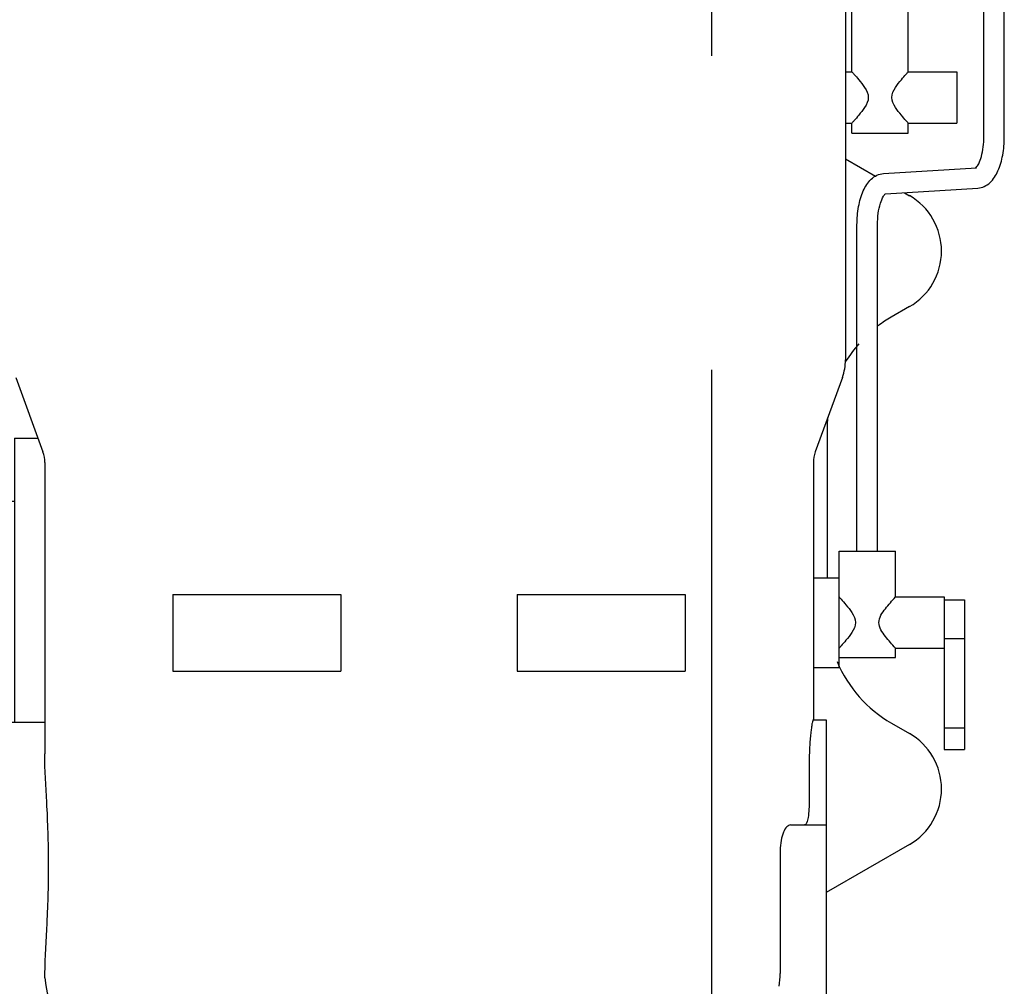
# Model space of a CAD drawing. Header units: millimetres. Extents: x 0 to 1189, y 0 to 841.
# Tile 104 of 147: x 412 to 427, y 692 to 707. Entities that reach past the tile are written whole.
import ezdxf

# ---------------------------------------------------------------- set-up
doc = ezdxf.new("R2010")
doc.units = ezdxf.units.MM
doc.header["$LTSCALE"] = 65.395
doc.linetypes.add('CENTER', pattern=[0.6, 0.375, -0.075, 0.075, -0.075])
doc.layers.add('new_view_8_VBL1588', color=7, linetype='CONTINUOUS')

# ---------------------------------------------------------------- blocks, each defined once
blk = doc.blocks.new('25007_644000_01_SIMPLE1_T1_C_PBL1697', base_point=(407.782, 696.811))
at = {"layer": '25007_644000_01_SIMPLE1_T1_C_PBL1697', "color": 7, "linetype": 'CONTINUOUS'}
for p, q in [((407.94, 702.744), (407.935, 702.747)), ((411.52, 700.296), (411.52, 695.856)), ((411.52, 700.296), (411.885, 700.296)), ((409.9, 699.447), (409.9, 699.785)), ((411.4, 695.856), (411.4, 699.312)), ((411.4, 699.312), (411.52, 699.312)), ((410.12, 698.81), (411.4, 698.81)), ((409.573, 698.072), (411.4, 698.072)), ((409.575, 697.616), (409.369, 697.727)), ((409.312, 697.505), (409.239, 697.544)), ((410.312, 697.427), (411.4, 697.427)), ((410.312, 697.173), (411.4, 697.173)), ((409.232, 696.765), (409.312, 696.765)), ((410.312, 696.765), (411.4, 696.765)), ((404.22, 694.242), (404.22, 696.616)), ((404.78, 694.362), (404.78, 696.357)), ((407.88, 690.952), (407.88, 696.467)), ((404.22, 693.272), (404.22, 693.842)), ((403.685, 693.704), (404.22, 693.519)), ((404.78, 693.447), (404.78, 693.722)), ((404.86, 693.482), (404.86, 693.62)), ((404.22, 693.272), (404.741, 693.272)), ((404.78, 693.002), (404.78, 693.239)), ((404.86, 693.082), (404.86, 693.193)), ((407.745, 691.125), (407.745, 692.781)), ((407.745, 691.392), (407.88, 691.392)), ((407.88, 690.952), (408.432, 690.952))]:
    blk.add_line(p, q, dxfattribs=at)
for centre, radius, start, end in [((406.291, 699.328), 3.794, 58.1663, 64.2327), ((406.848, 699.784), 3.052, 0.0145, 9.6361), ((452.051, 693.49), 47.192, 176.5834, 178.9434), ((448.127, 693.579), 43.268, 178.9654, 179.1267), ((441.02, 693.619), 36.16, 179.8398, 179.9989), ((406.865, 691.122), 0.88, 343.7326, 360)]:
    blk.add_arc(centre, radius, start, end, dxfattribs=at)
for points, knots in [([(409.021, 697.615), (409.295, 697.908), (409.742, 698.59), (409.9, 699.392), (409.9, 699.785)], [0, 0, 0, 0, 0.505883, 1, 1, 1, 1]), ([(409.238, 697.532), (409.448, 697.806), (409.783, 698.419), (409.9, 699.108), (409.9, 699.447)], [0, 0, 0, 0, 0.504535, 1, 1, 1, 1]), ([(409.847, 698.908), (409.902, 698.861), (409.997, 698.818), (410.095, 698.81), (410.12, 698.81)], [0, 0, 0, 0, 0.744391, 1, 1, 1, 1]), ([(403.68, 696.991), (404.022, 696.703), (404.83, 696.247), (405.742, 696.093), (406.2, 696.093)], [0, 0, 0, 0, 0.494272, 1, 1, 1, 1]), ([(404.041, 697.062), (404.356, 696.857), (405.057, 696.538), (405.818, 696.432), (406.2, 696.432)], [0, 0, 0, 0, 0.495924, 1, 1, 1, 1]), ([(406.2, 696.432), (406.598, 696.432), (407.391, 696.547), (408.116, 696.893), (408.438, 697.114)], [0, 0, 0, 0, 0.504405, 1, 1, 1, 1]), ([(406.2, 696.093), (406.598, 696.093), (407.391, 696.209), (408.116, 696.555), (408.438, 696.776)], [0, 0, 0, 0, 0.504405, 1, 1, 1, 1]), ([(407.745, 692.781), (407.745, 693.036), (407.733, 694.228), (407.676, 695.419), (407.606, 696.353)], [0, 0, 0, 0, 0.214725, 1, 1, 1, 1])]:
    blk.add_open_spline(points, degree=3, knots=knots, dxfattribs=at)
blk = doc.blocks.new('25007_644000_01_SIMPLE1_C_ABL1696', base_point=(425.94, 701.1))
at = {"layer": '25007_644000_01_SIMPLE1_T1_C_PBL1697'}
blk.add_blockref('25007_644000_01_SIMPLE1_T1_C_PBL1697', (407.782, 696.811), dxfattribs=at)
blk = doc.blocks.new('25007_765000_05_SIMPLE1_T1_X_PBL1717', base_point=(418.702, 699.956))
at = {"layer": '25007_765000_05_SIMPLE1_T1_X_PBL1717', "color": 7, "linetype": 'CONTINUOUS'}
for p, q in [((424.492, 708.846), (424.492, 701.518)), ((426.652, 704.999), (426.652, 707.287)), ((426.972, 704.999), (426.972, 707.287)), ((424.592, 706.016), (424.592, 707.216)), ((425.472, 706.016), (425.472, 707.216)), ((424.492, 706.016), (424.592, 706.016)), ((425.472, 706.016), (426.232, 706.016)), ((426.232, 706.016), (426.232, 705.216)), ((424.492, 705.216), (424.592, 705.216)), ((424.592, 705.056), (424.592, 705.216)), ((425.472, 705.056), (425.472, 705.216)), ((425.472, 705.216), (426.232, 705.216)), ((424.592, 705.056), (425.472, 705.056)), ((424.492, 704.658), (424.961, 704.388)), ((425.086, 704.428), (426.538, 704.519)), ((425.116, 704.109), (426.558, 704.2)), ((425.413, 704.128), (425.491, 704.082)), ((424.672, 698.532), (424.672, 703.628)), ((424.992, 698.532), (424.992, 703.628)), ((425.492, 702.35), (425.207, 702.185)), ((411.54, 701.245), (411.963, 700.08)), ((424.444, 701.245), (424.021, 700.08)), ((424.207, 700.453), (424.207, 698.116)), ((411.992, 699.916), (411.992, 695.365)), ((423.992, 699.916), (423.992, 695.896)), ((424.392, 696.716), (424.392, 698.532)), ((424.392, 698.532), (425.272, 698.532)), ((425.272, 697.816), (425.272, 698.532)), ((423.992, 698.116), (424.392, 698.116)), ((413.992, 697.856), (413.992, 696.656)), ((413.992, 697.856), (416.616, 697.856)), ((416.616, 697.856), (416.616, 696.656)), ((419.368, 697.856), (419.368, 696.656)), ((419.368, 697.856), (421.992, 697.856)), ((421.992, 697.856), (421.992, 696.656)), ((425.272, 697.816), (426.032, 697.816)), ((426.032, 697.816), (426.032, 695.432)), ((426.032, 697.769), (426.352, 697.769)), ((426.352, 697.769), (426.352, 695.432)), ((426.032, 697.165), (426.352, 697.165)), ((425.272, 696.872), (425.272, 697.016)), ((425.272, 697.016), (426.032, 697.016)), ((424.392, 696.872), (425.272, 696.872)), ((423.992, 696.716), (424.392, 696.716)), ((413.992, 696.656), (416.616, 696.656)), ((419.368, 696.656), (421.992, 696.656)), ((423.987, 695.896), (424.192, 695.896)), ((424.192, 695.896), (424.192, 691.336)), ((411.992, 695.856), (410.312, 695.856)), ((425.21, 695.845), (425.49, 695.684)), ((426.032, 695.774), (426.352, 695.774)), ((426.032, 695.432), (426.352, 695.432)), ((423.927, 695.256), (423.927, 694.656)), ((423.635, 694.256), (424.192, 694.256)), ((425.492, 693.951), (424.192, 693.2)), ((423.473, 693.856), (423.473, 691.936)), ((411.994, 691.867), (411.993, 691.936))]:
    blk.add_line(p, q, dxfattribs=at)
for centre, radius, start, end in [((424.992, 703.216), 1, 300, 60.0419), ((426.207, 700.453), 2, 120, 126.9449), ((426.207, 700.453), 2, 138.8095, 148.706), ((423.692, 701.518), 0.8, 340.0355, 360), ((426.207, 700.453), 2, 175.255, 180), ((411.512, 699.916), 0.48, 0, 19.9645), ((424.472, 699.916), 0.48, 160.0355, 180), ((426.207, 697.579), 2, 202.7407, 240.1208), ((424.992, 694.817), 1, 300, 60.1208), ((422.372, 691.936), 1.101, 349.5171, 359.9832), ((413.192, 691.936), 1.2, 183.2772, 270)]:
    blk.add_arc(centre, radius, start, end, dxfattribs=at)
for points, knots in [([(424.592, 706.016), (424.603, 706.004), (424.639, 705.964), (424.708, 705.884), (424.798, 705.773), (424.849, 705.671), (424.849, 705.616)], [0, 0, 0, 0, 0.097647, 0.339837, 0.655065, 1, 1, 1, 1]), ([(425.215, 705.616), (425.215, 705.671), (425.266, 705.773), (425.356, 705.884), (425.425, 705.964), (425.461, 706.004), (425.472, 706.016)], [0, 0, 0, 0, 0.344935, 0.660164, 0.902353, 1, 1, 1, 1]), ([(424.849, 705.616), (424.849, 705.561), (424.798, 705.459), (424.708, 705.348), (424.639, 705.268), (424.603, 705.228), (424.592, 705.216)], [0, 0, 0, 0, 0.344935, 0.660163, 0.902353, 1, 1, 1, 1]), ([(425.472, 705.216), (425.461, 705.228), (425.425, 705.268), (425.356, 705.348), (425.266, 705.459), (425.215, 705.561), (425.215, 705.616)], [0, 0, 0, 0, 0.097647, 0.339837, 0.655065, 1, 1, 1, 1]), ([(426.533, 704.523), (426.55, 704.539), (426.582, 704.595), (426.637, 704.751), (426.652, 704.896), (426.652, 704.999)], [0, 0, 0, 0, 0.140371, 0.378355, 1, 1, 1, 1]), ([(426.558, 704.2), (426.628, 704.204), (426.768, 704.275), (426.888, 704.477), (426.957, 704.723), (426.972, 704.904), (426.972, 704.999)], [0, 0, 0, 0, 0.215561, 0.442948, 0.706961, 1, 1, 1, 1]), ([(426.527, 704.517), (426.528, 704.518), (426.53, 704.52), (426.532, 704.522), (426.533, 704.523)], [0, 0, 0, 0, 0.411214, 1, 1, 1, 1]), ([(424.672, 703.628), (424.672, 703.723), (424.687, 703.904), (424.756, 704.151), (424.876, 704.352), (425.016, 704.423), (425.086, 704.428)], [0, 0, 0, 0, 0.293041, 0.557055, 0.784441, 1, 1, 1, 1]), ([(424.992, 703.628), (424.992, 703.688), (424.999, 703.801), (425.03, 703.952), (425.072, 704.053), (425.104, 704.102), (425.118, 704.111)], [0, 0, 0, 0, 0.352594, 0.666958, 0.900713, 1, 1, 1, 1]), ([(424.392, 697.816), (424.403, 697.804), (424.439, 697.764), (424.508, 697.684), (424.598, 697.573), (424.675, 697.416), (424.598, 697.259), (424.508, 697.148), (424.439, 697.068), (424.403, 697.028), (424.392, 697.016)], [0, 0, 0, 0, 0.048824, 0.16992, 0.327537, 0.5, 0.672463, 0.83008, 0.951176, 1, 1, 1, 1]), ([(425.015, 697.416), (425.015, 697.495), (425.116, 697.64), (425.218, 697.756), (425.272, 697.816)], [0, 0, 0, 0, 0.495813, 1, 1, 1, 1]), ([(425.272, 697.016), (425.218, 697.076), (425.116, 697.192), (425.015, 697.337), (425.015, 697.416)], [0, 0, 0, 0, 0.504187, 1, 1, 1, 1]), ([(423.987, 695.896), (423.983, 695.896), (423.98, 695.872), (423.97, 695.843), (423.961, 695.78), (423.951, 695.704), (423.941, 695.607), (423.93, 695.457), (423.927, 695.338), (423.927, 695.256)], [0, 0, 0, 0, 0.021457, 0.079464, 0.172368, 0.296633, 0.447569, 0.619529, 1, 1, 1, 1]), ([(411.993, 691.936), (411.997, 692.197), (412.036, 692.774), (412.061, 693.666), (412.031, 694.548), (411.992, 695.113), (411.992, 695.365)], [0, 0, 0, 0, 0.228344, 0.505544, 0.779848, 1, 1, 1, 1]), ([(423.927, 694.656), (423.927, 694.605), (423.925, 694.51), (423.911, 694.383), (423.898, 694.303), (423.868, 694.256), (423.854, 694.256)], [0, 0, 0, 0, 0.369969, 0.683428, 0.896842, 1, 1, 1, 1]), ([(423.635, 694.256), (423.613, 694.256), (423.564, 694.222), (423.518, 694.134), (423.482, 694.007), (423.473, 693.909), (423.473, 693.856)], [0, 0, 0, 0, 0.138912, 0.35532, 0.651981, 1, 1, 1, 1])]:
    blk.add_open_spline(points, degree=3, knots=knots, dxfattribs=at)
blk = doc.blocks.new('25007_765000_05_SIMPLE1_X_ABL1716', base_point=(428.316, 701.1))
at = {"layer": '25007_765000_05_SIMPLE1_T1_X_PBL1717'}
blk.add_blockref('25007_765000_05_SIMPLE1_T1_X_PBL1717', (418.702, 699.956), dxfattribs=at)
blk = doc.blocks.new('25007_061000_TLKGS_KGS_V_ABL1638', base_point=(431.215, 705.756))
at = {"layer": '25007_644000_01_SIMPLE1_C_ABL1696'}
blk.add_blockref('25007_644000_01_SIMPLE1_C_ABL1696', (425.94, 701.1), dxfattribs=at)
at = {"layer": '25007_765000_05_SIMPLE1_X_ABL1716'}
blk.add_blockref('25007_765000_05_SIMPLE1_X_ABL1716', (428.316, 701.1), dxfattribs=at)
blk = doc.blocks.new('25007_060000_TLKGS_KGS_V_ABL1596', base_point=(410.376, 729.239))
at = {"layer": '25007_061000_TLKGS_KGS_V_ABL1638'}
blk.add_blockref('25007_061000_TLKGS_KGS_V_ABL1638', (431.215, 705.756), dxfattribs=at)
blk = doc.blocks.new('25087_000000_TLKGS_MARKETING_ABL1591', base_point=(467.401, 729.393))
at = {"layer": '25007_060000_TLKGS_KGS_V_ABL1596'}
blk.add_blockref('25007_060000_TLKGS_KGS_V_ABL1596', (410.376, 729.239), dxfattribs=at)
blk = doc.blocks.new('25087_000000_TRENNSTELLEN_TLKGS_PBL1793', base_point=(496.94, 706.1))
at = {"layer": '25087_000000_TRENNSTELLEN_TLKGS_PBL1793', "color": 2, "linetype": 'CENTER'}
blk.add_line((422.4, 740.6), (422.4, 671.6), dxfattribs=at)
blk = doc.blocks.new('NEW_VIEW_8_VBL1588', base_point=(537.261, 718.373))
at = {"layer": '25087_000000_TLKGS_MARKETING_ABL1591'}
blk.add_blockref('25087_000000_TLKGS_MARKETING_ABL1591', (467.401, 729.393), dxfattribs=at)
at = {"layer": '25087_000000_TRENNSTELLEN_TLKGS_PBL1793'}
blk.add_blockref('25087_000000_TRENNSTELLEN_TLKGS_PBL1793', (496.94, 706.1), dxfattribs=at)

msp = doc.modelspace()

# ---------------------------------------------------------------- block references
at = {"layer": 'new_view_8_VBL1588'}
msp.add_blockref('NEW_VIEW_8_VBL1588', (537.26107, 718.3732), dxfattribs=at)

doc.saveas('drawing.dxf')
